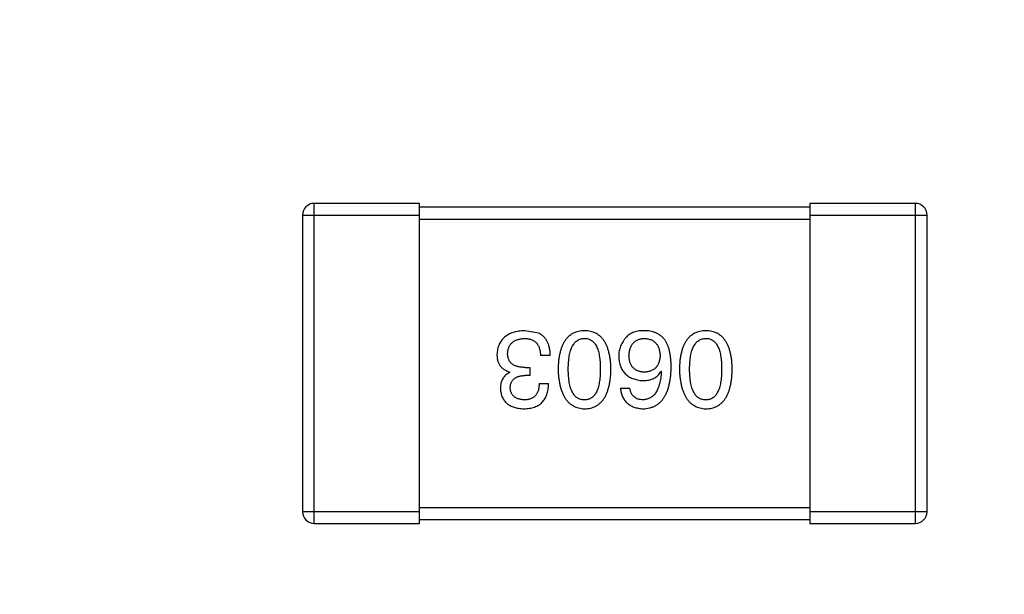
# Model space of a CAD drawing. Header units: inches. Extents: x -39 to 106, y -45 to 75.
# Tile 15 of 222: x -5.25 to -2.72, y -22.4 to -20.93. Entities that reach past the tile are written whole.
import ezdxf

# ---------------------------------------------------------------- set-up
doc = ezdxf.new("R2010")
doc.units = ezdxf.units.IN
doc.header["$LTSCALE"] = 1.21
doc.header["$MEASUREMENT"] = 0
doc.header["$PDMODE"] = 3
doc.header["$PDSIZE"] = 0.3125
doc.layers.get('0').update_dxf_attribs({"linetype": 'CONTINUOUS'})
doc.layers.get('Defpoints').update_dxf_attribs({"linetype": 'CONTINUOUS'})
doc.layers.add('DIM', color=3, linetype='CONTINUOUS')
doc.styles.get("Standard").update_dxf_attribs({"font": 'txt', "width": 0.8})
doc.dimstyles.get("Standard").update_dxf_attribs({"dimtxt": 0.15625, "dimasz": 0.1875, "dimexe": 0.125, "dimexo": 0.0625, "dimgap": 0.09, "dimtad": 0, "dimtih": 1, "dimtoh": 1, "dimzin": 4, "dimdsep": 46, "dimtxsty": 'STANDARD', "dimblk": '_FILLED', "dimblk1": '_FILLED', "dimblk2": '_FILLED', "dimcen": 0.09, "dimazin": 1, "dimtp": 0.01, "dimtm": 0.01, "dimtfac": 1, "dimtofl": 0, "dimtmove": 0, "dimatfit": 3, "dimldrblk": '_FILLED', "dimfxl": 1, "dimtolj": 1, "dimtzin": 4, "dimarcsym": 0})

# ---------------------------------------------------------------- blocks, each defined once
blk = doc.blocks.new('_FILLED')
at = {"color": 0, "linetype": 'ByBlock'}
blk.add_solid([(0, 0), (-1, 0.1667), (-1, -0.1667)], dxfattribs=at)
blk = doc.blocks.new('*D5')
at = {"layer": 'Defpoints', "color": 0}
for p in [(-37.3691, 66.4698), (1.8781, 66.4698), (-13.6719, -30.5315)]:
    blk.add_point(p, dxfattribs=at)
at = {"layer": 'DIM', "color": 0, "lineweight": -2}
for p, q in [((1.8156, 66.4698), (-37.4941, 66.4698)), ((-37.3691, 64.4698), (-37.3691, 20.9925)), ((-37.3691, -28.5315), (-37.3691, 14.9458)), ((-13.7344, -30.5315), (-37.4941, -30.5315))]:
    blk.add_line(p, q, dxfattribs=at)
at = {"layer": 'DIM', "color": 0, "lineweight": -2, "xscale": 2, "yscale": 2, "zscale": 2}
for p, rotation in [((-37.3691, 66.4698), 90), ((-37.3691, -30.5315), 270)]:
    blk.add_blockref('_FILLED', p, dxfattribs=dict(at, rotation=rotation))
at = {"layer": 'DIM', "color": 0, "insert": (-37.3691, 17.9691), "char_height": 2, "attachment_point": 5, "rotation": 90}
blk.add_mtext('\\A1;97.00', dxfattribs=at)

msp = doc.modelspace()

# ---------------------------------------------------------------- linework, layer by layer
at = {"color": 7, "linetype": 'Continuous'}
for p, q in [((-4.222, -21.4016), (-4.492, -21.4016)), ((-4.492, -22.2216), (-4.492, -21.4016)), ((-4.222, -22.2216), (-4.222, -21.4016)), ((-3.222, -21.4116), (-4.222, -21.4116)), ((-2.952, -21.4016), (-3.222, -21.4016)), ((-3.222, -21.4016), (-3.222, -22.2216)), ((-2.952, -21.4016), (-2.952, -22.2216)), ((-4.522, -21.4316), (-4.222, -21.4316)), ((-4.522, -21.4316), (-4.522, -22.1916)), ((-4.222, -21.4416), (-3.222, -21.4416)), ((-3.222, -21.4316), (-2.922, -21.4316)), ((-2.922, -22.1916), (-2.922, -21.4316)), ((-3.9168, -21.7344), (-3.9528, -21.7279)), ((-3.8873, -21.7913), (-3.9124, -21.7913)), ((-3.9911, -21.835), (-3.9911, -21.8339)), ((-3.9397, -21.8426), (-3.9528, -21.8426)), ((-3.9517, -21.8219), (-3.9397, -21.8219)), ((-3.9397, -21.8219), (-3.9397, -21.8426)), ((-3.6037, -21.8317), (-3.6026, -21.8328)), ((-3.9157, -21.8634), (-3.8916, -21.8634)), ((-3.7075, -21.8754), (-3.6835, -21.8754)), ((-4.222, -22.1916), (-4.522, -22.1916)), ((-3.222, -22.1816), (-4.222, -22.1816)), ((-2.922, -22.1916), (-3.222, -22.1916)), ((-4.492, -22.2216), (-4.222, -22.2216)), ((-4.222, -22.2116), (-3.222, -22.2116)), ((-3.222, -22.2216), (-2.952, -22.2216))]:
    msp.add_line(p, q, dxfattribs=at)
for centre, start, end in [((-4.492, -21.4316), 90, 180), ((-2.952, -21.4316), 0, 90), ((-4.492, -22.1916), 180, 270), ((-2.952, -22.1916), 270, 0)]:
    msp.add_arc(centre, 0.03, start, end, dxfattribs=at)
for points, knots in [([(-3.9528, -21.7279), (-3.9556, -21.728), (-3.9609, -21.7282), (-3.9686, -21.7292), (-3.9759, -21.7306), (-3.9826, -21.7324), (-3.9888, -21.7346), (-3.9946, -21.7374), (-3.9998, -21.7405), (-4.0045, -21.7442), (-4.0087, -21.7482), (-4.0124, -21.7528), (-4.0157, -21.7577), (-4.0183, -21.7632), (-4.0205, -21.769), (-4.0222, -21.7753), (-4.0234, -21.782), (-4.0237, -21.7867), (-4.0239, -21.7891)], [0, 0, 0, 0, 0.078078, 0.151942, 0.221594, 0.28726, 0.350176, 0.409768, 0.467648, 0.523784, 0.578904, 0.634014, 0.689819, 0.746826, 0.805875, 0.867063, 0.931764, 1, 1, 1, 1]), ([(-3.8873, -21.7913), (-3.8873, -21.7895), (-3.8874, -21.786), (-3.8879, -21.7809), (-3.8886, -21.776), (-3.8895, -21.7714), (-3.8906, -21.767), (-3.8918, -21.7628), (-3.8934, -21.7589), (-3.8951, -21.7552), (-3.8971, -21.7518), (-3.8992, -21.7485), (-3.9016, -21.7456), (-3.9042, -21.7429), (-3.907, -21.7404), (-3.9101, -21.7382), (-3.9133, -21.7361), (-3.9156, -21.735), (-3.9168, -21.7344)], [0, 0, 0, 0, 0.078937, 0.154495, 0.226898, 0.296844, 0.363348, 0.427781, 0.48946, 0.549586, 0.607902, 0.664733, 0.720805, 0.776157, 0.831175, 0.886736, 0.943094, 1, 1, 1, 1]), ([(-3.7996, -21.7279), (-3.8022, -21.728), (-3.8074, -21.7282), (-3.8149, -21.7295), (-3.8219, -21.7315), (-3.8284, -21.7343), (-3.8345, -21.7378), (-3.84, -21.7421), (-3.845, -21.7472), (-3.8495, -21.753), (-3.8535, -21.7596), (-3.8569, -21.7669), (-3.8599, -21.775), (-3.8624, -21.7838), (-3.8645, -21.7933), (-3.8659, -21.8036), (-3.8669, -21.8147), (-3.8672, -21.8223), (-3.8673, -21.8262)], [0, 0, 0, 0, 0.059134, 0.115603, 0.169236, 0.221572, 0.273254, 0.32474, 0.377319, 0.431815, 0.488555, 0.548609, 0.612242, 0.680182, 0.75251, 0.829782, 0.91231, 1, 1, 1, 1]), ([(-3.7318, -21.8262), (-3.732, -21.8223), (-3.7322, -21.8147), (-3.7332, -21.8036), (-3.7347, -21.7933), (-3.7367, -21.7838), (-3.7392, -21.775), (-3.7422, -21.7669), (-3.7457, -21.7596), (-3.7497, -21.753), (-3.7542, -21.7472), (-3.7592, -21.7421), (-3.7647, -21.7378), (-3.7707, -21.7343), (-3.7772, -21.7315), (-3.7842, -21.7295), (-3.7918, -21.7282), (-3.7969, -21.728), (-3.7996, -21.7279)], [0, 0, 0, 0, 0.087693, 0.170223, 0.247496, 0.319826, 0.387768, 0.451403, 0.511459, 0.568358, 0.622671, 0.675251, 0.726739, 0.778422, 0.830759, 0.884394, 0.940865, 1, 1, 1, 1]), ([(-3.6922, -21.7443), (-3.6938, -21.746), (-3.6969, -21.7494), (-3.7009, -21.755), (-3.7043, -21.7608), (-3.7071, -21.7669), (-3.7093, -21.7732), (-3.7108, -21.7797), (-3.7117, -21.7865), (-3.7118, -21.7911), (-3.7119, -21.7934)], [0, 0, 0, 0, 0.129393, 0.255335, 0.378531, 0.500878, 0.622934, 0.746191, 0.87096, 1, 1, 1, 1]), ([(-3.6431, -21.7279), (-3.6459, -21.7278), (-3.6513, -21.7277), (-3.6591, -21.7284), (-3.6662, -21.7295), (-3.6727, -21.7313), (-3.6786, -21.7336), (-3.6838, -21.7366), (-3.6885, -21.74), (-3.691, -21.7429), (-3.6922, -21.7443)], [0, 0, 0, 0, 0.156782, 0.301945, 0.436395, 0.561474, 0.678489, 0.78853, 0.894967, 1, 1, 1, 1]), ([(-3.5917, -21.7541), (-3.5932, -21.7521), (-3.5961, -21.7481), (-3.6013, -21.743), (-3.607, -21.7385), (-3.6132, -21.7348), (-3.62, -21.7319), (-3.6272, -21.7298), (-3.635, -21.7283), (-3.6403, -21.728), (-3.6431, -21.7279)], [0, 0, 0, 0, 0.125033, 0.246266, 0.36603, 0.485265, 0.606781, 0.732144, 0.862551, 1, 1, 1, 1]), ([(-3.4887, -21.7279), (-3.4914, -21.728), (-3.4965, -21.7282), (-3.504, -21.7295), (-3.511, -21.7315), (-3.5176, -21.7343), (-3.5236, -21.7378), (-3.5291, -21.7421), (-3.5341, -21.7472), (-3.5386, -21.753), (-3.5426, -21.7596), (-3.5461, -21.7669), (-3.5491, -21.775), (-3.5516, -21.7838), (-3.5536, -21.7933), (-3.555, -21.8036), (-3.5561, -21.8147), (-3.5563, -21.8223), (-3.5565, -21.8262)], [0, 0, 0, 0, 0.059134, 0.115603, 0.169236, 0.221572, 0.273254, 0.32474, 0.377319, 0.431815, 0.488555, 0.548609, 0.612242, 0.680182, 0.75251, 0.829782, 0.91231, 1, 1, 1, 1]), ([(-3.421, -21.8262), (-3.4211, -21.8223), (-3.4214, -21.8147), (-3.4224, -21.8036), (-3.4238, -21.7933), (-3.4259, -21.7838), (-3.4283, -21.775), (-3.4313, -21.7669), (-3.4348, -21.7596), (-3.4388, -21.753), (-3.4433, -21.7472), (-3.4483, -21.7421), (-3.4538, -21.7378), (-3.4598, -21.7343), (-3.4664, -21.7315), (-3.4734, -21.7295), (-3.4809, -21.7282), (-3.4861, -21.728), (-3.4887, -21.7279)], [0, 0, 0, 0, 0.087693, 0.170223, 0.247496, 0.319826, 0.387768, 0.451403, 0.511459, 0.568358, 0.622671, 0.675251, 0.726739, 0.778422, 0.830759, 0.884394, 0.940865, 1, 1, 1, 1]), ([(-3.9965, -21.7858), (-3.9964, -21.7843), (-3.9962, -21.7815), (-3.9955, -21.7774), (-3.9945, -21.7735), (-3.9931, -21.7699), (-3.9915, -21.7666), (-3.9896, -21.7635), (-3.9873, -21.7607), (-3.9848, -21.7581), (-3.982, -21.7559), (-3.9788, -21.7539), (-3.9754, -21.7521), (-3.9717, -21.7507), (-3.9677, -21.7495), (-3.9634, -21.7486), (-3.9587, -21.7479), (-3.9556, -21.7477), (-3.9539, -21.7475)], [0, 0, 0, 0, 0.068514, 0.133941, 0.195994, 0.255362, 0.312994, 0.369441, 0.424687, 0.480522, 0.537148, 0.594801, 0.654411, 0.716817, 0.781981, 0.850498, 0.923306, 1, 1, 1, 1]), ([(-3.9539, -21.7475), (-3.9523, -21.7476), (-3.9491, -21.7476), (-3.9445, -21.7482), (-3.9402, -21.749), (-3.9362, -21.7502), (-3.9325, -21.7517), (-3.9291, -21.7536), (-3.926, -21.7559), (-3.9232, -21.7584), (-3.9208, -21.7614), (-3.9187, -21.7646), (-3.9168, -21.7682), (-3.9153, -21.7722), (-3.9141, -21.7765), (-3.9132, -21.7811), (-3.9126, -21.7861), (-3.9125, -21.7895), (-3.9124, -21.7913)], [0, 0, 0, 0, 0.071272, 0.13882, 0.201858, 0.262757, 0.320043, 0.376709, 0.431462, 0.486034, 0.541209, 0.597703, 0.65589, 0.717768, 0.782056, 0.850407, 0.92277, 1, 1, 1, 1]), ([(-3.8411, -21.8262), (-3.8411, -21.8231), (-3.841, -21.817), (-3.8405, -21.8082), (-3.8397, -21.8), (-3.8386, -21.7924), (-3.8372, -21.7853), (-3.8354, -21.7789), (-3.8333, -21.7731), (-3.8309, -21.7678), (-3.8281, -21.7632), (-3.825, -21.7591), (-3.8216, -21.7556), (-3.8178, -21.7528), (-3.8137, -21.7505), (-3.8093, -21.7489), (-3.8045, -21.7479), (-3.8013, -21.7476), (-3.7996, -21.7475)], [0, 0, 0, 0, 0.094834, 0.184067, 0.267029, 0.344713, 0.417334, 0.484367, 0.546941, 0.604717, 0.65953, 0.710539, 0.759381, 0.806382, 0.853027, 0.900623, 0.949121, 1, 1, 1, 1]), ([(-3.7996, -21.7475), (-3.7979, -21.7476), (-3.7948, -21.7477), (-3.7901, -21.7486), (-3.7858, -21.7502), (-3.7818, -21.7524), (-3.7781, -21.7552), (-3.7748, -21.7586), (-3.7718, -21.7626), (-3.7691, -21.7673), (-3.7667, -21.7725), (-3.7647, -21.7784), (-3.763, -21.7849), (-3.7615, -21.792), (-3.7605, -21.7997), (-3.7597, -21.808), (-3.7592, -21.8169), (-3.7592, -21.8231), (-3.7591, -21.8262)], [0, 0, 0, 0, 0.049766, 0.097012, 0.143225, 0.188786, 0.235079, 0.282962, 0.333687, 0.387747, 0.445963, 0.508657, 0.576545, 0.649868, 0.72822, 0.812712, 0.903543, 1, 1, 1, 1]), ([(-3.6857, -21.7924), (-3.6856, -21.7906), (-3.6853, -21.7873), (-3.6846, -21.7824), (-3.6837, -21.7779), (-3.6825, -21.7736), (-3.6811, -21.7697), (-3.6793, -21.7661), (-3.6774, -21.7628), (-3.6751, -21.7598), (-3.6726, -21.7572), (-3.6697, -21.7548), (-3.6667, -21.7528), (-3.6633, -21.7511), (-3.6597, -21.7497), (-3.6559, -21.7486), (-3.6517, -21.7479), (-3.6489, -21.7477), (-3.6474, -21.7475)], [0, 0, 0, 0, 0.078863, 0.153308, 0.223539, 0.289857, 0.35341, 0.413572, 0.471721, 0.528235, 0.584279, 0.638781, 0.69466, 0.751251, 0.809198, 0.869697, 0.933318, 1, 1, 1, 1]), ([(-3.6474, -21.7475), (-3.6458, -21.7476), (-3.6427, -21.7477), (-3.6382, -21.7484), (-3.634, -21.7493), (-3.6301, -21.7506), (-3.6264, -21.7522), (-3.6231, -21.7542), (-3.62, -21.7564), (-3.6173, -21.759), (-3.6148, -21.7619), (-3.6127, -21.7652), (-3.6108, -21.7687), (-3.6092, -21.7726), (-3.608, -21.7768), (-3.607, -21.7813), (-3.6062, -21.7862), (-3.606, -21.7895), (-3.6059, -21.7913)], [0, 0, 0, 0, 0.070403, 0.137196, 0.200053, 0.260887, 0.31876, 0.37535, 0.430743, 0.485927, 0.541678, 0.598832, 0.657726, 0.719441, 0.783504, 0.851852, 0.923533, 1, 1, 1, 1]), ([(-3.5775, -21.8219), (-3.5775, -21.8183), (-3.5776, -21.8114), (-3.5783, -21.8014), (-3.5793, -21.792), (-3.5809, -21.7832), (-3.5829, -21.775), (-3.5853, -21.7674), (-3.5882, -21.7605), (-3.5905, -21.7562), (-3.5917, -21.7541)], [0, 0, 0, 0, 0.151498, 0.29521, 0.430242, 0.557137, 0.677306, 0.790845, 0.898111, 1, 1, 1, 1]), ([(-3.5302, -21.8262), (-3.5302, -21.8231), (-3.5302, -21.817), (-3.5297, -21.8082), (-3.5289, -21.8), (-3.5277, -21.7924), (-3.5263, -21.7853), (-3.5245, -21.7789), (-3.5225, -21.7731), (-3.52, -21.7678), (-3.5172, -21.7632), (-3.5141, -21.7591), (-3.5107, -21.7556), (-3.507, -21.7528), (-3.5029, -21.7505), (-3.4984, -21.7489), (-3.4937, -21.7479), (-3.4904, -21.7476), (-3.4887, -21.7475)], [0, 0, 0, 0, 0.094834, 0.184067, 0.267029, 0.344713, 0.417334, 0.484367, 0.546941, 0.604717, 0.65953, 0.710539, 0.759381, 0.806382, 0.853027, 0.900623, 0.949121, 1, 1, 1, 1]), ([(-3.4887, -21.7475), (-3.4871, -21.7476), (-3.4839, -21.7477), (-3.4792, -21.7486), (-3.4749, -21.7502), (-3.4709, -21.7524), (-3.4673, -21.7552), (-3.4639, -21.7586), (-3.4609, -21.7626), (-3.4583, -21.7673), (-3.4559, -21.7725), (-3.4538, -21.7784), (-3.4522, -21.7849), (-3.4507, -21.792), (-3.4496, -21.7997), (-3.4489, -21.808), (-3.4484, -21.8169), (-3.4483, -21.8231), (-3.4483, -21.8262)], [0, 0, 0, 0, 0.049766, 0.097012, 0.143225, 0.188786, 0.235079, 0.282962, 0.333687, 0.387747, 0.445963, 0.508657, 0.576545, 0.649868, 0.72822, 0.812712, 0.903543, 1, 1, 1, 1]), ([(-4.0239, -21.7891), (-4.0238, -21.7905), (-4.0238, -21.7933), (-4.0234, -21.7974), (-4.0228, -21.8013), (-4.0218, -21.8049), (-4.0207, -21.8085), (-4.0193, -21.8118), (-4.0176, -21.8149), (-4.0157, -21.8178), (-4.0135, -21.8205), (-4.0111, -21.823), (-4.0084, -21.8253), (-4.0054, -21.8275), (-4.0022, -21.8294), (-3.9987, -21.8311), (-3.995, -21.8326), (-3.9924, -21.8335), (-3.9911, -21.8339)], [0, 0, 0, 0, 0.071215, 0.138707, 0.20396, 0.266995, 0.327734, 0.387609, 0.445602, 0.503345, 0.561136, 0.618597, 0.677672, 0.738255, 0.799989, 0.863961, 0.930555, 1, 1, 1, 1]), ([(-3.9517, -21.8219), (-3.9535, -21.8218), (-3.957, -21.8218), (-3.9621, -21.8213), (-3.9669, -21.8207), (-3.9713, -21.8197), (-3.9753, -21.8184), (-3.979, -21.8169), (-3.9824, -21.815), (-3.9854, -21.8129), (-3.988, -21.8105), (-3.9903, -21.8078), (-3.9923, -21.8048), (-3.9938, -21.8016), (-3.995, -21.798), (-3.9959, -21.7942), (-3.9965, -21.7901), (-3.9965, -21.7873), (-3.9965, -21.7858)], [0, 0, 0, 0, 0.082495, 0.159728, 0.232496, 0.300725, 0.365163, 0.425859, 0.483728, 0.538892, 0.592921, 0.646195, 0.699968, 0.754746, 0.811387, 0.870806, 0.933482, 1, 1, 1, 1]), ([(-3.7119, -21.7934), (-3.7118, -21.7958), (-3.7115, -21.8004), (-3.7105, -21.807), (-3.7091, -21.8132), (-3.7073, -21.819), (-3.705, -21.8244), (-3.7022, -21.8294), (-3.699, -21.8339), (-3.6953, -21.838), (-3.6911, -21.8417), (-3.6866, -21.8451), (-3.6815, -21.8479), (-3.676, -21.8503), (-3.67, -21.8523), (-3.6636, -21.8539), (-3.6568, -21.8551), (-3.652, -21.8555), (-3.6496, -21.8557)], [0, 0, 0, 0, 0.071527, 0.139094, 0.20346, 0.264939, 0.323904, 0.381383, 0.437591, 0.493343, 0.549401, 0.606085, 0.664838, 0.725424, 0.788712, 0.855452, 0.925772, 1, 1, 1, 1]), ([(-3.6463, -21.8339), (-3.6478, -21.8338), (-3.6508, -21.8337), (-3.655, -21.8331), (-3.659, -21.8322), (-3.6627, -21.831), (-3.6661, -21.8294), (-3.6693, -21.8276), (-3.6722, -21.8254), (-3.6748, -21.823), (-3.6771, -21.8202), (-3.6792, -21.8172), (-3.681, -21.8138), (-3.6825, -21.8101), (-3.6837, -21.8061), (-3.6847, -21.8018), (-3.6853, -21.7972), (-3.6856, -21.794), (-3.6857, -21.7924)], [0, 0, 0, 0, 0.069884, 0.136529, 0.199638, 0.259844, 0.317774, 0.374356, 0.430026, 0.485148, 0.5409, 0.597889, 0.657472, 0.718614, 0.783613, 0.85129, 0.923712, 1, 1, 1, 1]), ([(-3.6059, -21.7913), (-3.606, -21.7929), (-3.6062, -21.7962), (-3.6069, -21.8009), (-3.6079, -21.8054), (-3.6092, -21.8095), (-3.6107, -21.8133), (-3.6125, -21.8167), (-3.6146, -21.8199), (-3.6171, -21.8227), (-3.6197, -21.8252), (-3.6227, -21.8274), (-3.6259, -21.8294), (-3.6295, -21.8309), (-3.6333, -21.8321), (-3.6374, -21.8331), (-3.6418, -21.8337), (-3.6448, -21.8338), (-3.6463, -21.8339)], [0, 0, 0, 0, 0.076072, 0.148369, 0.216753, 0.281358, 0.342792, 0.401604, 0.458929, 0.514444, 0.569818, 0.625343, 0.681554, 0.739608, 0.800134, 0.863477, 0.929547, 1, 1, 1, 1]), ([(-3.9911, -21.835), (-3.993, -21.8359), (-3.9967, -21.8378), (-4.0017, -21.8415), (-4.0059, -21.8458), (-4.0093, -21.8508), (-4.0119, -21.8564), (-4.0138, -21.8625), (-4.0149, -21.8693), (-4.0151, -21.8741), (-4.0151, -21.8765)], [0, 0, 0, 0, 0.125227, 0.244792, 0.361427, 0.478215, 0.59667, 0.722058, 0.856314, 1, 1, 1, 1]), ([(-3.99, -21.8743), (-3.9899, -21.8731), (-3.9898, -21.8707), (-3.9892, -21.8672), (-3.9884, -21.8639), (-3.9873, -21.8609), (-3.986, -21.8581), (-3.9843, -21.8555), (-3.9824, -21.8531), (-3.9802, -21.851), (-3.9777, -21.8492), (-3.9749, -21.8475), (-3.9719, -21.8461), (-3.9686, -21.8449), (-3.9651, -21.844), (-3.9612, -21.8433), (-3.9571, -21.8428), (-3.9543, -21.8427), (-3.9528, -21.8426)], [0, 0, 0, 0, 0.067741, 0.131599, 0.192143, 0.249977, 0.306453, 0.361639, 0.416449, 0.471489, 0.527582, 0.584873, 0.644974, 0.70814, 0.77492, 0.845909, 0.920585, 1, 1, 1, 1]), ([(-3.8673, -21.8262), (-3.8672, -21.8303), (-3.8668, -21.8381), (-3.8657, -21.8494), (-3.8641, -21.8599), (-3.862, -21.8697), (-3.8595, -21.8787), (-3.8565, -21.887), (-3.853, -21.8946), (-3.8489, -21.9013), (-3.8444, -21.9074), (-3.8395, -21.9126), (-3.834, -21.9171), (-3.828, -21.9209), (-3.8216, -21.9238), (-3.8147, -21.926), (-3.8073, -21.9274), (-3.8022, -21.9277), (-3.7996, -21.9279)], [0, 0, 0, 0, 0.088475, 0.171606, 0.249595, 0.322626, 0.391327, 0.455765, 0.516374, 0.573675, 0.628522, 0.681161, 0.732559, 0.783563, 0.83504, 0.887639, 0.942585, 1, 1, 1, 1]), ([(-3.7996, -21.9049), (-3.8013, -21.9049), (-3.8045, -21.9047), (-3.8093, -21.9038), (-3.8137, -21.9023), (-3.8178, -21.9001), (-3.8216, -21.8973), (-3.825, -21.8939), (-3.8281, -21.8898), (-3.8309, -21.8852), (-3.8333, -21.8799), (-3.8354, -21.8741), (-3.8372, -21.8676), (-3.8386, -21.8605), (-3.8397, -21.8528), (-3.8405, -21.8445), (-3.841, -21.8356), (-3.8411, -21.8294), (-3.8411, -21.8262)], [0, 0, 0, 0, 0.050604, 0.098688, 0.145699, 0.191791, 0.238625, 0.286717, 0.337546, 0.391814, 0.449755, 0.512106, 0.579685, 0.652048, 0.730262, 0.814146, 0.904281, 1, 1, 1, 1]), ([(-3.7996, -21.9279), (-3.7969, -21.9278), (-3.7917, -21.9275), (-3.7842, -21.9262), (-3.7772, -21.9241), (-3.7707, -21.9213), (-3.7647, -21.9176), (-3.7592, -21.9131), (-3.7542, -21.9079), (-3.7497, -21.9019), (-3.7457, -21.8951), (-3.7422, -21.8875), (-3.7392, -21.8792), (-3.7367, -21.8701), (-3.7347, -21.8602), (-3.7332, -21.8496), (-3.7322, -21.8382), (-3.732, -21.8303), (-3.7318, -21.8262)], [0, 0, 0, 0, 0.057911, 0.113262, 0.165956, 0.217443, 0.268511, 0.319665, 0.372, 0.426129, 0.483365, 0.543779, 0.607756, 0.676562, 0.749704, 0.827713, 0.911177, 1, 1, 1, 1]), ([(-3.7591, -21.8262), (-3.7592, -21.8294), (-3.7592, -21.8356), (-3.7597, -21.8445), (-3.7605, -21.8528), (-3.7615, -21.8605), (-3.763, -21.8676), (-3.7647, -21.8741), (-3.7667, -21.8799), (-3.7691, -21.8852), (-3.7718, -21.8898), (-3.7748, -21.8939), (-3.7781, -21.8973), (-3.7818, -21.9001), (-3.7858, -21.9023), (-3.7901, -21.9038), (-3.7948, -21.9047), (-3.7979, -21.9049), (-3.7996, -21.9049)], [0, 0, 0, 0, 0.096452, 0.187278, 0.271765, 0.350519, 0.423437, 0.491321, 0.554011, 0.612224, 0.666281, 0.717003, 0.764884, 0.811423, 0.856783, 0.902993, 0.950236, 1, 1, 1, 1]), ([(-3.6496, -21.9279), (-3.6468, -21.9277), (-3.6413, -21.9274), (-3.6333, -21.9259), (-3.6258, -21.9236), (-3.6188, -21.9206), (-3.6124, -21.9167), (-3.6065, -21.912), (-3.6012, -21.9065), (-3.5964, -21.9002), (-3.5922, -21.8932), (-3.5885, -21.8853), (-3.5853, -21.8767), (-3.5827, -21.8672), (-3.5805, -21.857), (-3.579, -21.846), (-3.5779, -21.8342), (-3.5776, -21.8261), (-3.5775, -21.8219)], [0, 0, 0, 0, 0.058957, 0.115262, 0.16907, 0.221312, 0.273147, 0.324961, 0.377649, 0.432026, 0.488925, 0.549039, 0.612912, 0.680653, 0.753056, 0.830314, 0.912483, 1, 1, 1, 1]), ([(-3.6496, -21.8557), (-3.647, -21.8557), (-3.6419, -21.8556), (-3.6345, -21.8544), (-3.6279, -21.8525), (-3.6217, -21.8499), (-3.6162, -21.8465), (-3.6113, -21.8423), (-3.6071, -21.8374), (-3.6049, -21.8336), (-3.6037, -21.8317)], [0, 0, 0, 0, 0.144617, 0.279572, 0.40596, 0.526097, 0.64389, 0.760003, 0.877724, 1, 1, 1, 1]), ([(-3.6026, -21.8328), (-3.6028, -21.8356), (-3.6032, -21.8411), (-3.6042, -21.8491), (-3.6055, -21.8565), (-3.6071, -21.8634), (-3.609, -21.8698), (-3.6112, -21.8756), (-3.6136, -21.881), (-3.6164, -21.8858), (-3.6196, -21.89), (-3.6229, -21.8938), (-3.6266, -21.897), (-3.6307, -21.8996), (-3.6349, -21.9019), (-3.6396, -21.9034), (-3.6445, -21.9045), (-3.6479, -21.9048), (-3.6496, -21.9049)], [0, 0, 0, 0, 0.089218, 0.173709, 0.252753, 0.326963, 0.397099, 0.462534, 0.524018, 0.582178, 0.637235, 0.689955, 0.741228, 0.791618, 0.841661, 0.892925, 0.945259, 1, 1, 1, 1]), ([(-3.5565, -21.8262), (-3.5563, -21.8303), (-3.5559, -21.8381), (-3.5548, -21.8494), (-3.5532, -21.8599), (-3.5512, -21.8697), (-3.5486, -21.8787), (-3.5456, -21.887), (-3.5421, -21.8946), (-3.5381, -21.9013), (-3.5336, -21.9074), (-3.5286, -21.9126), (-3.5231, -21.9171), (-3.5172, -21.9209), (-3.5107, -21.9238), (-3.5038, -21.926), (-3.4964, -21.9274), (-3.4913, -21.9277), (-3.4887, -21.9279)], [0, 0, 0, 0, 0.088475, 0.171606, 0.249595, 0.322626, 0.391327, 0.455765, 0.516374, 0.573675, 0.628522, 0.681161, 0.732559, 0.783563, 0.83504, 0.887639, 0.942585, 1, 1, 1, 1]), ([(-3.4887, -21.9049), (-3.4904, -21.9049), (-3.4937, -21.9047), (-3.4984, -21.9038), (-3.5029, -21.9023), (-3.507, -21.9001), (-3.5107, -21.8973), (-3.5142, -21.8939), (-3.5172, -21.8898), (-3.52, -21.8852), (-3.5224, -21.8799), (-3.5245, -21.8741), (-3.5263, -21.8676), (-3.5278, -21.8605), (-3.5289, -21.8528), (-3.5297, -21.8445), (-3.5302, -21.8356), (-3.5302, -21.8294), (-3.5302, -21.8262)], [0, 0, 0, 0, 0.050604, 0.098688, 0.145699, 0.191791, 0.238625, 0.286717, 0.337546, 0.391814, 0.449755, 0.512106, 0.579685, 0.652048, 0.730262, 0.814146, 0.904281, 1, 1, 1, 1]), ([(-3.4887, -21.9279), (-3.4861, -21.9278), (-3.4809, -21.9275), (-3.4734, -21.9262), (-3.4664, -21.9241), (-3.4598, -21.9213), (-3.4538, -21.9176), (-3.4483, -21.9131), (-3.4433, -21.9079), (-3.4388, -21.9019), (-3.4348, -21.8951), (-3.4313, -21.8875), (-3.4283, -21.8792), (-3.4259, -21.8701), (-3.4238, -21.8602), (-3.4224, -21.8496), (-3.4214, -21.8382), (-3.4211, -21.8303), (-3.421, -21.8262)], [0, 0, 0, 0, 0.057911, 0.113262, 0.165956, 0.217443, 0.268511, 0.319665, 0.372, 0.426129, 0.483365, 0.543779, 0.607756, 0.676562, 0.749704, 0.827713, 0.911177, 1, 1, 1, 1]), ([(-3.4483, -21.8262), (-3.4483, -21.8294), (-3.4484, -21.8356), (-3.4489, -21.8445), (-3.4496, -21.8528), (-3.4507, -21.8605), (-3.4522, -21.8676), (-3.4538, -21.8741), (-3.4559, -21.8799), (-3.4583, -21.8852), (-3.4609, -21.8898), (-3.4639, -21.8939), (-3.4673, -21.8973), (-3.4709, -21.9001), (-3.4749, -21.9023), (-3.4792, -21.9038), (-3.4839, -21.9047), (-3.4871, -21.9049), (-3.4887, -21.9049)], [0, 0, 0, 0, 0.096452, 0.187278, 0.271765, 0.350519, 0.423437, 0.491321, 0.554011, 0.612224, 0.666281, 0.717003, 0.764884, 0.811423, 0.856783, 0.902993, 0.950236, 1, 1, 1, 1]), ([(-3.955, -21.9279), (-3.9525, -21.9278), (-3.9476, -21.9276), (-3.9405, -21.9267), (-3.9339, -21.9254), (-3.9278, -21.9235), (-3.9221, -21.9212), (-3.9169, -21.9184), (-3.9122, -21.9151), (-3.9079, -21.9113), (-3.9042, -21.907), (-3.9009, -21.9022), (-3.8982, -21.8969), (-3.8959, -21.8911), (-3.8941, -21.8849), (-3.8927, -21.8781), (-3.8919, -21.8709), (-3.8917, -21.866), (-3.8916, -21.8634)], [0, 0, 0, 0, 0.073232, 0.142595, 0.207997, 0.270074, 0.329156, 0.386529, 0.441846, 0.496976, 0.551877, 0.607941, 0.665637, 0.725446, 0.788542, 0.855101, 0.925196, 1, 1, 1, 1]), ([(-3.9157, -21.8634), (-3.9157, -21.8651), (-3.9159, -21.8683), (-3.9165, -21.873), (-3.9172, -21.8774), (-3.9184, -21.8815), (-3.9198, -21.8853), (-3.9215, -21.8887), (-3.9235, -21.8918), (-3.9257, -21.8946), (-3.9283, -21.8971), (-3.9311, -21.8991), (-3.9342, -21.901), (-3.9376, -21.9024), (-3.9413, -21.9035), (-3.9453, -21.9043), (-3.9495, -21.9048), (-3.9524, -21.9049), (-3.9539, -21.9049)], [0, 0, 0, 0, 0.078134, 0.15164, 0.221358, 0.286689, 0.348614, 0.407697, 0.464247, 0.520153, 0.574432, 0.629291, 0.684538, 0.742032, 0.801329, 0.863637, 0.930123, 1, 1, 1, 1]), ([(-4.0151, -21.8765), (-4.015, -21.8785), (-4.0146, -21.8824), (-4.0136, -21.888), (-4.0121, -21.8933), (-4.0103, -21.8982), (-4.0079, -21.9027), (-4.0052, -21.9068), (-4.0021, -21.9106), (-3.9985, -21.914), (-3.9945, -21.9171), (-3.9901, -21.9197), (-3.9853, -21.922), (-3.98, -21.9239), (-3.9744, -21.9255), (-3.9683, -21.9266), (-3.9618, -21.9275), (-3.9573, -21.9278), (-3.955, -21.9279)], [0, 0, 0, 0, 0.067521, 0.132139, 0.193339, 0.252064, 0.309083, 0.364848, 0.420021, 0.475612, 0.532002, 0.589602, 0.649896, 0.712634, 0.778603, 0.848416, 0.922155, 1, 1, 1, 1]), ([(-3.9539, -21.9049), (-3.9553, -21.9049), (-3.958, -21.9047), (-3.9618, -21.9042), (-3.9655, -21.9036), (-3.9688, -21.9027), (-3.972, -21.9015), (-3.9749, -21.9002), (-3.9775, -21.8986), (-3.9799, -21.8968), (-3.9821, -21.8948), (-3.9839, -21.8925), (-3.9856, -21.89), (-3.987, -21.8873), (-3.9881, -21.8844), (-3.989, -21.8812), (-3.9896, -21.8778), (-3.9899, -21.8755), (-3.99, -21.8743)], [0, 0, 0, 0, 0.078051, 0.151197, 0.220412, 0.286742, 0.34933, 0.409464, 0.467368, 0.52298, 0.578639, 0.633998, 0.690142, 0.746855, 0.805868, 0.867776, 0.932345, 1, 1, 1, 1]), ([(-3.7075, -21.8754), (-3.7073, -21.8774), (-3.7068, -21.8813), (-3.7055, -21.8869), (-3.704, -21.8922), (-3.702, -21.8971), (-3.6996, -21.9017), (-3.6969, -21.9059), (-3.6938, -21.9097), (-3.6904, -21.9132), (-3.6865, -21.9163), (-3.6824, -21.9191), (-3.6778, -21.9215), (-3.6729, -21.9235), (-3.6676, -21.9251), (-3.6619, -21.9264), (-3.6559, -21.9273), (-3.6517, -21.9277), (-3.6496, -21.9279)], [0, 0, 0, 0, 0.06947, 0.136096, 0.199592, 0.260665, 0.319672, 0.377156, 0.433415, 0.489984, 0.546535, 0.604276, 0.663499, 0.725182, 0.788953, 0.855683, 0.926216, 1, 1, 1, 1]), ([(-3.6496, -21.9049), (-3.6519, -21.9049), (-3.6562, -21.9047), (-3.6623, -21.9033), (-3.6677, -21.901), (-3.6724, -21.8977), (-3.6764, -21.8934), (-3.6796, -21.8883), (-3.682, -21.8822), (-3.683, -21.8777), (-3.6835, -21.8754)], [0, 0, 0, 0, 0.136586, 0.261496, 0.378089, 0.490612, 0.605522, 0.725767, 0.8561, 1, 1, 1, 1])]:
    msp.add_open_spline(points, degree=3, knots=knots, dxfattribs=at)

# ---------------------------------------------------------------- dimensions: what is measured, and where the dimension line sits
at = {"layer": 'DIM'}
dim = msp.add_linear_dim(base=(-37.3691, 66.4698), p1=(-13.6719, -30.5315), p2=(1.8781, 66.4698), angle=90, dimstyle='STANDARD', override={"dimtxt": 2, "dimasz": 2, "dimtih": 0, "dimtoh": 0, "dimzin": 0, "dimcen": 0.198, "dimadec": 0, "dimazin": 0, "dimtp": 0, "dimtm": 0, "dimtdec": 4, "dimtzin": 0}, dxfattribs=at)
dim.commit()
dim.dimension.update_dxf_attribs({"geometry": '*D5', "text_midpoint": (-37.3691, 17.9691)})

doc.saveas('drawing.dxf')
